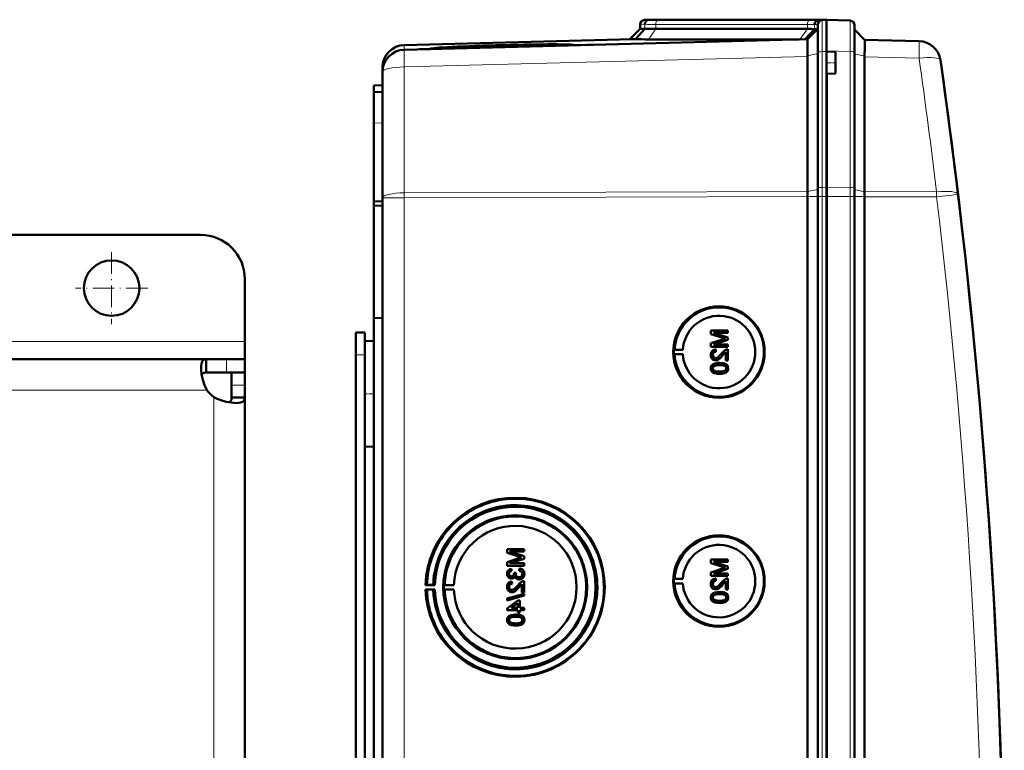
# Model space of a CAD drawing. Extents: x -1976 to 2357, y -1844 to 653.
# Tile 32 of 56: x 546 to 768, y -1306 to -1141. Entities that reach past the tile are written whole.
import ezdxf

# ---------------------------------------------------------------- set-up
doc = ezdxf.new("R2010")
doc.units = 0
doc.linetypes.add('DASHDOT', pattern=[18.5, 12, -3, 0.5, -3])

msp = doc.modelspace()

# ---------------------------------------------------------------- linework, layer by layer
at = {"color": 7, "lineweight": 50}
for p, q in [((687.57, -1141.37), (686.53, -1141.41)), ((688.47, -1141.35), (687.53, -1141.38)), ((687.57, -1141.37), (687.56, -1141.37)), ((688.47, -1141.35), (687.57, -1141.37)), ((688.47, -1141.35), (687.57, -1141.37)), ((690.49, -1141.37), (690.23, -1141.37)), ((724.63, -1141.37), (690.49, -1141.37)), ((724.63, -1141.37), (690.49, -1141.37)), ((724.64, -1141.37), (690.49, -1141.37)), ((726.68, -1141.4), (725.74, -1141.43)), ((726.53, -1141.41), (727.57, -1141.37)), ((727.56, -1141.37), (726.65, -1141.35)), ((727.56, -1141.37), (726.65, -1141.35)), ((727.56, -1141.37), (726.68, -1141.4)), ((727.56, -1148.34), (727.56, -1141.37)), ((727.56, -1141.37), (732.85, -1141.56)), ((685.57, -1143.43), (683.27, -1145.73)), ((686.65, -1143.41), (684.51, -1145.75)), ((685.57, -1142.41), (685.57, -1143.43)), ((686.65, -1143.41), (685.57, -1143.43)), ((723.22, -1143.43), (689.08, -1143.43)), ((724.85, -1143.45), (722.75, -1145.75)), ((723.26, -1145.74), (725.57, -1143.43)), ((725.57, -1143.43), (724.85, -1143.45)), ((725.57, -1148.77), (725.57, -1142.41)), ((733.81, -1148.75), (733.81, -1142.56)), ((736.1, -1145.85), (733.81, -1143.56)), ((683.88, -1145.72), (632.43, -1147.07)), ((723.27, -1145.73), (632.43, -1148.11)), ((687.42, -1145.78), (721.41, -1145.78)), ((736.1, -1145.85), (748.38, -1146.17)), ((636, -1148.02), (638.38, -1147.96)), ((639.98, -1147.85), (638.26, -1147.9)), ((638.27, -1147.92), (639.98, -1147.88)), ((639.98, -1147.88), (639.97, -1147.92)), ((668.73, -1147.16), (640.1, -1147.91)), ((668.85, -1147.11), (668.87, -1147.16)), ((670.44, -1147.12), (676.62, -1146.96)), ((727.56, -1148.54), (727.56, -1148.34)), ((727.57, -1148.54), (727.57, -1148.34)), ((723.26, -1149.52), (723.25, -1148.66)), ((723.26, -1149.52), (723.27, -1149.61)), ((723.27, -1180.08), (723.27, -1149.61)), ((725.57, -1179.34), (725.57, -1148.77)), ((727.56, -1148.54), (727.56, -1151.04)), ((729.56, -1148.61), (727.56, -1148.54)), ((729.56, -1148.61), (729.56, -1151.04)), ((733.81, -1179.38), (733.81, -1148.75)), ((736.1, -1149.72), (736.1, -1180.09)), ((627.57, -1152.06), (627.57, -1153.1)), ((727.56, -1151.04), (727.56, -1153.54)), ((729.56, -1151.04), (729.56, -1153.47)), ((627.57, -1153.11), (627.57, -1181.48)), ((729.56, -1153.47), (727.56, -1153.54)), ((727.56, -1179.11), (727.56, -1153.54)), ((727.57, -1179.11), (727.57, -1153.54)), ((625.57, -1156.19), (627.57, -1156.12)), ((625.57, -1157.69), (625.57, -1156.19)), ((627.57, -1157.62), (625.57, -1157.69)), ((625.57, -1157.69), (625.57, -1164.69)), ((625.57, -1164.69), (625.57, -1182.32)), ((756.58, -1176.06), (756.71, -1177.07)), ((725.57, -1181.19), (725.57, -1179.34)), ((727.56, -1181.19), (727.56, -1179.11)), ((727.57, -1181.19), (727.57, -1179.11)), ((733.81, -1181.19), (733.81, -1179.38)), ((627.57, -1528.97), (627.57, -1181.48)), ((723.27, -1181.19), (723.27, -1181.2)), ((723.27, -1529.24), (723.27, -1181.2)), ((725.57, -1181.19), (725.57, -1529.25)), ((727.56, -1196.19), (727.56, -1181.19)), ((727.57, -1181.19), (727.57, -1529.25)), ((733.81, -1529.25), (733.81, -1181.19)), ((736.1, -1181.22), (736.1, -1181.19)), ((736.1, -1529.23), (736.1, -1181.22)), ((625.57, -1182.32), (627.57, -1182.23)), ((625.57, -1183.27), (625.57, -1182.32)), ((625.57, -1183.27), (627.57, -1183.24)), ((625.57, -1183.27), (625.57, -1208.54)), ((586.57, -1189.82), (451.57, -1189.82)), ((727.56, -1196.19), (727.56, -1508.98)), ((596.57, -1213.82), (596.57, -1199.82)), ((625.57, -1208.54), (625.57, -1354.29)), ((625.57, -1208.54), (627.57, -1208.56)), ((621.57, -1211.82), (623.57, -1211.82)), ((621.57, -1216.82), (621.57, -1211.82)), ((623.57, -1216.82), (623.57, -1211.82)), ((705.34, -1211.35), (701.48, -1211.35)), ((701.48, -1212.16), (701.48, -1211.35)), ((701.48, -1212.16), (704.19, -1213.02)), ((702.08, -1211.89), (705.34, -1211.89)), ((705.34, -1212.91), (702.08, -1211.89)), ((705.34, -1212.91), (702.08, -1211.89)), ((705.34, -1211.35), (705.34, -1211.35)), ((705.34, -1211.35), (705.34, -1211.89)), ((705.34, -1211.35), (705.34, -1211.89)), ((705.34, -1211.89), (705.34, -1211.89)), ((596.57, -1217.82), (596.57, -1213.82)), ((623.57, -1213.73), (625.57, -1213.67)), ((623.57, -1213.73), (625.57, -1213.67)), ((623.57, -1213.73), (623.57, -1225.62)), ((704.14, -1213.39), (701.48, -1214.24)), ((701.48, -1215.05), (701.48, -1214.24)), ((702.08, -1214.51), (705.34, -1213.48)), ((702.08, -1214.51), (705.34, -1213.48)), ((705.34, -1214.51), (702.08, -1214.51)), ((705.34, -1212.91), (705.34, -1212.91)), ((705.34, -1212.91), (705.34, -1213.48)), ((705.34, -1212.91), (705.34, -1213.48)), ((705.34, -1213.48), (705.34, -1213.48)), ((705.34, -1214.51), (705.34, -1214.51)), ((705.34, -1214.51), (705.34, -1215.05)), ((705.34, -1214.51), (705.34, -1215.05)), ((621.57, -1346.82), (621.57, -1216.82)), ((623.57, -1219.21), (623.57, -1216.82)), ((693.14, -1215.71), (693.34, -1215.68)), ((693.14, -1215.71), (695.18, -1215.71)), ((693.14, -1216.71), (693.34, -1216.74)), ((693.14, -1216.71), (695.18, -1216.71)), ((693.34, -1215.68), (695.18, -1215.71)), ((693.34, -1216.74), (695.18, -1216.71)), ((701.48, -1215.05), (705.34, -1215.05)), ((701.93, -1216.87), (701.94, -1216.87)), ((702.57, -1215.64), (702.58, -1215.64)), ((702.62, -1216.14), (702.57, -1215.64)), ((702.63, -1216.14), (702.58, -1215.64)), ((702.62, -1216.14), (702.63, -1216.14)), ((704.13, -1216.99), (704.84, -1216.23)), ((704.13, -1216.99), (704.13, -1216.99)), ((704.84, -1218.11), (704.84, -1216.23)), ((705.34, -1215.05), (705.34, -1215.05)), ((705.34, -1215.59), (705.34, -1215.59)), ((705.34, -1215.59), (705.34, -1218.11)), ((705.34, -1215.59), (705.34, -1218.11)), ((587.89, -1217.82), (489.07, -1217.82)), ((587.89, -1217.82), (587.89, -1220.82)), ((592.45, -1217.82), (587.89, -1217.82)), ((596.57, -1217.82), (592.45, -1217.82)), ((596.57, -1217.82), (596.57, -1220.82)), ((702.55, -1218.06), (702.55, -1218.06)), ((703.44, -1218.66), (703.44, -1218.66)), ((704.84, -1218.11), (705.34, -1218.11)), ((705.01, -1219.03), (705.02, -1219.03)), ((705.34, -1218.11), (705.34, -1218.11)), ((592.45, -1220.82), (587.89, -1220.82)), ((596.57, -1220.82), (592.45, -1220.82)), ((593.57, -1223.69), (593.57, -1220.82)), ((596.57, -1220.82), (596.43, -1220.82)), ((596.57, -1223.69), (596.57, -1220.82)), ((701.93, -1219.89), (701.94, -1219.89)), ((702.19, -1219.37), (702.2, -1219.37)), ((703.44, -1221.13), (703.44, -1221.13)), ((705.38, -1219.89), (705.39, -1219.89)), ((593.57, -1226.49), (593.57, -1223.69)), ((596.57, -1226.49), (596.57, -1223.69)), ((623.57, -1225.62), (623.57, -1237.52)), ((596.57, -1226.49), (593.57, -1226.49)), ((596.57, -1346.76), (596.57, -1226.49)), ((623.57, -1478.41), (623.57, -1232.03)), ((623.57, -1237.52), (625.57, -1237.57)), ((659.44, -1260.64), (655.59, -1260.64)), ((655.59, -1261.45), (655.59, -1260.64)), ((655.59, -1261.45), (658.29, -1262.31)), ((659.44, -1262.2), (656.18, -1261.18)), ((656.18, -1261.18), (659.44, -1261.18)), ((659.45, -1262.2), (656.19, -1261.18)), ((659.44, -1260.64), (659.45, -1260.64)), ((659.44, -1260.64), (659.44, -1261.18)), ((659.44, -1261.18), (659.45, -1261.18)), ((659.45, -1260.64), (659.45, -1261.18)), ((658.25, -1262.68), (655.59, -1263.53)), ((655.59, -1264.34), (655.59, -1263.53)), ((656.18, -1263.8), (659.44, -1262.77)), ((656.19, -1263.8), (659.45, -1262.77)), ((659.44, -1262.2), (659.45, -1262.2)), ((659.44, -1262.2), (659.44, -1262.77)), ((659.44, -1262.77), (659.45, -1262.77)), ((659.45, -1262.2), (659.45, -1262.77)), ((705.34, -1262.95), (701.48, -1262.95)), ((701.48, -1263.77), (701.48, -1262.95)), ((702.08, -1263.5), (705.34, -1263.5)), ((705.34, -1264.52), (702.08, -1263.5)), ((705.34, -1264.52), (702.08, -1263.5)), ((705.34, -1262.95), (705.34, -1262.95)), ((705.34, -1262.95), (705.34, -1263.5)), ((705.34, -1262.95), (705.34, -1263.5)), ((705.34, -1263.5), (705.34, -1263.5)), ((655.59, -1264.34), (659.44, -1264.34)), ((659.44, -1263.8), (656.18, -1263.8)), ((656.58, -1265.03), (656.59, -1265.03)), ((656.63, -1265.52), (656.58, -1265.03)), ((656.64, -1265.52), (656.59, -1265.03)), ((656.63, -1265.52), (656.64, -1265.52)), ((658.41, -1264.98), (658.36, -1265.48)), ((658.41, -1264.98), (658.41, -1264.98)), ((659.44, -1263.8), (659.45, -1263.8)), ((659.44, -1263.8), (659.44, -1264.34)), ((659.44, -1264.34), (659.45, -1264.34)), ((659.45, -1263.8), (659.45, -1264.34)), ((701.48, -1263.77), (704.19, -1264.63)), ((704.14, -1264.99), (701.48, -1265.85)), ((701.48, -1266.66), (701.48, -1265.85)), ((702.08, -1266.11), (705.34, -1265.09)), ((702.08, -1266.11), (705.34, -1265.09)), ((705.34, -1264.52), (705.34, -1264.52)), ((705.34, -1264.52), (705.34, -1265.09)), ((705.34, -1264.52), (705.34, -1265.09)), ((705.34, -1265.09), (705.34, -1265.09)), ((656.04, -1266.17), (656.04, -1266.17)), ((656.57, -1267.25), (656.58, -1267.25)), ((656.68, -1267.9), (656.69, -1267.89)), ((656.73, -1268.39), (656.68, -1267.9)), ((656.74, -1268.39), (656.69, -1267.9)), ((657.62, -1265.92), (657.17, -1265.97)), ((657.17, -1265.97), (657.18, -1266.04)), ((657.56, -1266.23), (657.57, -1266.23)), ((657.62, -1265.92), (657.62, -1265.92)), ((658.28, -1267.45), (658.29, -1267.45)), ((659.44, -1267.85), (659.45, -1267.85)), ((659.44, -1267.85), (659.44, -1270.37)), ((659.45, -1267.85), (659.45, -1270.37)), ((659.49, -1266.18), (659.5, -1266.18)), ((693.14, -1267.32), (693.34, -1267.29)), ((693.14, -1267.32), (695.18, -1267.32)), ((693.34, -1267.29), (695.18, -1267.32)), ((701.48, -1266.66), (705.34, -1266.66)), ((705.34, -1266.11), (702.08, -1266.11)), ((702.57, -1267.25), (702.58, -1267.25)), ((702.62, -1267.74), (702.57, -1267.25)), ((702.63, -1267.74), (702.58, -1267.25)), ((702.62, -1267.74), (702.63, -1267.74)), ((704.13, -1268.6), (704.84, -1267.84)), ((704.84, -1269.72), (704.84, -1267.84)), ((705.34, -1266.11), (705.34, -1266.11)), ((705.34, -1266.11), (705.34, -1266.66)), ((705.34, -1266.11), (705.34, -1266.66)), ((705.34, -1266.66), (705.34, -1266.66)), ((705.34, -1267.2), (705.34, -1267.2)), ((705.34, -1267.2), (705.34, -1269.72)), ((705.34, -1267.2), (705.34, -1269.72)), ((637.26, -1268.7), (637.56, -1268.66)), ((639.32, -1268.7), (637.26, -1268.7)), ((637.56, -1269.75), (637.26, -1269.7)), ((637.26, -1269.7), (639.32, -1269.7)), ((637.56, -1268.66), (638.99, -1268.68)), ((638.99, -1269.73), (637.56, -1269.75)), ((638.99, -1268.68), (639.32, -1268.7)), ((639.32, -1269.7), (638.99, -1269.73)), ((641.56, -1268.67), (641.35, -1268.7)), ((641.35, -1268.7), (643.63, -1268.7)), ((641.56, -1269.74), (641.35, -1269.7)), ((641.35, -1269.7), (643.63, -1269.7)), ((643.63, -1268.7), (641.56, -1268.67)), ((643.63, -1269.7), (641.56, -1269.74)), ((656.04, -1269.12), (656.04, -1269.12)), ((656.66, -1270.32), (656.66, -1270.32)), ((656.73, -1268.39), (656.74, -1268.39)), ((658.24, -1269.25), (658.95, -1268.49)), ((658.24, -1269.25), (658.24, -1269.25)), ((658.95, -1270.37), (658.95, -1268.48)), ((693.14, -1268.32), (693.34, -1268.35)), ((693.14, -1268.32), (695.18, -1268.32)), ((693.34, -1268.35), (695.18, -1268.32)), ((701.93, -1268.47), (701.94, -1268.47)), ((702.55, -1269.67), (702.55, -1269.67)), ((703.44, -1270.26), (703.44, -1270.26)), ((704.13, -1268.6), (704.13, -1268.6)), ((704.84, -1269.72), (705.34, -1269.72)), ((705.34, -1269.72), (705.34, -1269.72)), ((659.44, -1270.66), (655.59, -1271.75)), ((655.59, -1272.16), (659.44, -1271.07)), ((655.59, -1272.16), (655.59, -1271.75)), ((655.59, -1272.16), (655.6, -1272.16)), ((655.6, -1272.16), (659.45, -1271.07)), ((658.01, -1272.19), (655.64, -1274.02)), ((658.51, -1272.19), (658.01, -1272.19)), ((658.51, -1272.19), (658.51, -1272.19)), ((658.51, -1272.19), (658.51, -1273.87)), ((658.51, -1272.19), (658.51, -1273.87)), ((658.95, -1270.37), (659.44, -1270.37)), ((659.44, -1270.37), (659.45, -1270.37)), ((659.44, -1270.66), (659.45, -1270.66)), ((659.44, -1270.66), (659.44, -1271.07)), ((659.44, -1271.07), (659.45, -1271.07)), ((659.45, -1270.66), (659.45, -1271.07)), ((701.93, -1271.49), (701.94, -1271.49)), ((702.19, -1270.98), (702.2, -1270.98)), ((705.01, -1270.64), (705.02, -1270.64)), ((705.38, -1271.5), (705.39, -1271.5)), ((655.64, -1274.37), (655.64, -1274.02)), ((655.64, -1274.37), (658.01, -1274.37)), ((656.62, -1273.87), (658.01, -1272.8)), ((658.01, -1273.87), (656.62, -1273.87)), ((656.63, -1273.87), (658.02, -1272.8)), ((658.01, -1273.87), (658.01, -1272.8)), ((658.01, -1274.86), (658.01, -1274.37)), ((659.44, -1273.87), (658.51, -1273.87)), ((658.51, -1274.37), (659.44, -1274.37)), ((658.51, -1274.37), (658.51, -1274.86)), ((658.51, -1274.37), (658.51, -1274.86)), ((659.44, -1273.87), (659.45, -1273.87)), ((659.44, -1273.87), (659.44, -1274.37)), ((659.44, -1274.37), (659.45, -1274.37)), ((659.45, -1273.87), (659.45, -1274.37)), ((703.44, -1272.73), (703.44, -1272.73)), ((656.04, -1276.58), (656.04, -1276.58)), ((656.3, -1276.07), (656.31, -1276.07)), ((657.54, -1275.35), (657.55, -1275.35)), ((658.01, -1274.86), (658.51, -1274.86)), ((658.51, -1274.86), (658.51, -1274.86)), ((659.12, -1275.73), (659.13, -1275.73)), ((659.49, -1276.59), (659.5, -1276.59)), ((657.54, -1277.82), (657.55, -1277.82))]:
    msp.add_line(p, q, dxfattribs=at)
at = {"color": 7, "lineweight": 18}
for p, q in [((687.53, -1141.38), (686.53, -1141.41)), ((689.76, -1141.41), (723.9, -1141.41)), ((726.53, -1141.41), (725.74, -1141.43)), ((726.53, -1148.55), (726.53, -1141.41)), ((726.65, -1141.4), (726.65, -1141.35)), ((686.65, -1142.38), (685.57, -1142.41)), ((686.65, -1142.38), (686.65, -1143.41)), ((689.08, -1143.43), (687.42, -1145.78)), ((723.22, -1142.41), (689.08, -1142.41)), ((689.08, -1142.41), (689.08, -1143.43)), ((723.22, -1143.43), (721.56, -1145.78)), ((723.22, -1142.41), (723.22, -1143.43)), ((725.57, -1142.41), (724.85, -1142.43)), ((724.85, -1142.43), (724.85, -1143.45)), ((632.43, -1148.11), (632.43, -1147.07)), ((732.85, -1148.53), (727.56, -1148.34)), ((632.43, -1151.99), (723.27, -1149.61)), ((723.26, -1149.52), (725.57, -1149)), ((727.57, -1148.54), (726.53, -1148.55)), ((726.53, -1148.55), (726.53, -1179.12)), ((732.85, -1179.15), (732.85, -1148.53)), ((736.1, -1149.55), (733.81, -1149.03)), ((748.38, -1150.04), (736.1, -1149.72)), ((632.43, -1180.35), (632.43, -1151.99)), ((627.57, -1164.62), (625.57, -1164.69)), ((726.53, -1179.12), (727.57, -1179.11)), ((726.53, -1181.19), (726.53, -1179.12)), ((732.85, -1179.15), (727.56, -1179.11)), ((732.85, -1181.19), (732.85, -1179.15)), ((632.43, -1181.48), (627.57, -1181.48)), ((723.27, -1180.08), (632.43, -1180.35)), ((632.43, -1181.48), (632.43, -1180.35)), ((632.43, -1181.48), (723.27, -1181.2)), ((632.43, -1528.97), (632.43, -1181.48)), ((723.27, -1180.09), (725.57, -1179.58)), ((723.27, -1181.19), (725.57, -1181.19)), ((725.57, -1181.19), (726.53, -1181.19)), ((726.53, -1181.19), (727.57, -1181.19)), ((726.53, -1181.19), (726.53, -1529.25)), ((732.85, -1181.19), (727.56, -1181.19)), ((732.85, -1181.19), (733.81, -1181.19)), ((732.85, -1529.25), (732.85, -1181.19)), ((736.1, -1180.12), (733.81, -1179.6)), ((736.1, -1181.19), (733.81, -1181.19)), ((736.1, -1180.09), (752.3, -1180.14)), ((752.3, -1181.27), (736.1, -1181.22)), ((596.57, -1213.82), (489.07, -1213.82)), ((621.57, -1216.82), (623.57, -1216.82)), ((592.45, -1217.82), (592.45, -1220.82)), ((596.57, -1223.69), (593.57, -1223.69)), ((588.03, -1224.82), (444.57, -1224.82)), ((589.57, -1355.32), (589.57, -1226.36))]:
    msp.add_line(p, q, dxfattribs=at)
at = {"color": 7, "linetype": 'DASHDOT', "lineweight": 18, "ltscale": 0.060013}
msp.add_line((729.76, -1151.04), (727.36, -1151.04), dxfattribs=at)
at = {"color": 7, "linetype": 'DASHDOT', "lineweight": 18, "ltscale": 0.40625}
for p, q in [((566.57, -1193.7), (566.57, -1209.95)), ((574.69, -1201.82), (558.44, -1201.82))]:
    msp.add_line(p, q, dxfattribs=at)
at = {"color": 7, "linetype": 'DASHDOT', "lineweight": 18, "ltscale": 0.060001}
for p, q in [((621.37, -1216.82), (623.77, -1216.82)), ((623.37, -1225.62), (625.77, -1225.62))]:
    msp.add_line(p, q, dxfattribs=at)
at = {"color": 7, "lineweight": 18}
for points in [[(732.85, -1141.56), (732.85, -1141.56), (732.85, -1141.57), (732.86, -1142.88), (732.85, -1148.53)], [(752.3, -1181.27), (755.75, -1180.85), (757.1, -1180.68), (757.13, -1180.67), (757.14, -1180.67)]]:
    msp.add_lwpolyline(points, dxfattribs=at)
at = {"color": 7, "lineweight": 50}
for points in [[(723.24, -1146.03), (723.26, -1145.76), (723.26, -1145.74), (723.26, -1145.74)], [(736.17, -1146.94), (736.14, -1146.05), (736.11, -1145.87), (736.11, -1145.85), (736.1, -1145.85)], [(702.57, -1215.64), (702.21, -1215.72), (701.89, -1215.89), (701.75, -1216.02), (701.57, -1216.34), (701.49, -1216.7), (701.48, -1216.88)], [(701.48, -1216.88), (701.52, -1217.23), (701.65, -1217.57), (701.82, -1217.78), (702.04, -1217.94), (702.38, -1218.05), (702.55, -1218.06)], [(701.93, -1216.87), (701.99, -1216.53), (702.11, -1216.34), (702.29, -1216.2), (702.51, -1216.14), (702.62, -1216.14)], [(702.55, -1217.57), (702.34, -1217.53), (702.16, -1217.43), (702.03, -1217.27), (701.95, -1217.07), (701.93, -1216.87)], [(701.94, -1216.87), (701.96, -1216.65), (702.02, -1216.48), (702.19, -1216.27), (702.44, -1216.16), (702.63, -1216.14)], [(702.56, -1217.57), (702.36, -1217.54), (702.21, -1217.46), (702.07, -1217.32), (701.99, -1217.17), (701.94, -1216.87)], [(703.89, -1216.53), (703.31, -1217.17), (703.18, -1217.29), (702.89, -1217.49), (702.55, -1217.57)], [(702.55, -1218.06), (702.74, -1218.05), (703.12, -1217.92), (703.45, -1217.7), (703.74, -1217.43), (704.13, -1216.99)], [(702.55, -1218.06), (702.84, -1218.03), (703.18, -1217.89), (703.44, -1217.71), (703.85, -1217.32), (704.13, -1216.99)], [(704.99, -1215.65), (704.73, -1215.76), (704.38, -1216.01), (703.89, -1216.53)], [(704.13, -1216.99), (704.53, -1216.51), (704.84, -1216.23)], [(586.69, -1219.78), (586.71, -1219.3), (586.77, -1218.88), (586.85, -1218.61), (586.95, -1218.37), (587.1, -1218.15), (587.28, -1217.98), (587.56, -1217.86), (587.89, -1217.82)], [(703.44, -1218.66), (702.91, -1218.68), (702.4, -1218.77), (702.03, -1218.92), (701.92, -1218.99), (701.73, -1219.17), (701.58, -1219.39), (701.51, -1219.64), (701.48, -1219.89)], [(702.19, -1219.37), (702.54, -1219.23), (702.91, -1219.17), (703.43, -1219.15)], [(702.2, -1219.37), (702.6, -1219.22), (702.93, -1219.17), (703.44, -1219.15)], [(703.43, -1219.15), (704.09, -1219.19), (704.36, -1219.24), (704.5, -1219.28), (704.77, -1219.46), (704.91, -1219.7), (704.94, -1219.89)], [(705.01, -1219.03), (704.73, -1218.87), (704.25, -1218.72), (703.6, -1218.66), (703.44, -1218.66)], [(705.02, -1219.03), (704.59, -1218.81), (704.11, -1218.7), (703.44, -1218.66)], [(705.38, -1219.89), (705.33, -1219.51), (705.21, -1219.25), (705.01, -1219.03)], [(705.39, -1219.89), (705.34, -1219.51), (705.16, -1219.17), (705.02, -1219.03)], [(588.03, -1224.82), (587.75, -1224.25), (587.5, -1223.66), (587.1, -1222.47), (586.83, -1221.29), (586.7, -1220.19), (586.69, -1219.78)], [(586.83, -1221.29), (587.07, -1221.03), (587.43, -1220.87), (587.89, -1220.82)], [(701.48, -1219.89), (701.51, -1220.15), (701.59, -1220.4), (701.73, -1220.62), (701.93, -1220.8), (702.09, -1220.88), (702.42, -1221.01), (702.93, -1221.1), (703.44, -1221.13)], [(701.93, -1219.89), (701.94, -1219.77), (702.03, -1219.55), (702.19, -1219.37)], [(703.43, -1220.63), (703.06, -1220.62), (702.75, -1220.59), (702.47, -1220.53), (702.33, -1220.48), (702.08, -1220.29), (701.94, -1220.03), (701.93, -1219.89)], [(701.94, -1219.89), (701.96, -1219.71), (702.11, -1219.45), (702.2, -1219.37)], [(703.44, -1220.63), (702.88, -1220.61), (702.51, -1220.54), (702.33, -1220.48), (702.17, -1220.38), (702.04, -1220.24), (701.94, -1219.97), (701.94, -1219.89)], [(704.94, -1219.89), (704.91, -1220.07), (704.77, -1220.31), (704.52, -1220.49), (704.31, -1220.56), (703.99, -1220.61), (703.43, -1220.63)], [(703.44, -1221.13), (703.96, -1221.1), (704.47, -1221.01), (704.72, -1220.92), (704.95, -1220.79), (705.14, -1220.61), (705.29, -1220.39), (705.36, -1220.14), (705.38, -1219.89)], [(703.44, -1221.13), (703.94, -1221.1), (704.12, -1221.08), (704.61, -1220.96), (704.96, -1220.78), (705.21, -1220.53), (705.36, -1220.2), (705.39, -1219.89)], [(594.61, -1227.7), (593.54, -1227.62), (592.38, -1227.41), (591.16, -1227.05), (590.35, -1226.74), (589.57, -1226.36)], [(593.57, -1226.49), (593.52, -1226.96), (593.36, -1227.32), (593.09, -1227.56)], [(596.57, -1226.49), (596.51, -1226.88), (596.33, -1227.2), (596.03, -1227.43), (595.61, -1227.59), (595.15, -1227.67), (594.61, -1227.7)], [(656.58, -1265.03), (656.26, -1265.12), (655.98, -1265.29), (655.76, -1265.53), (655.63, -1265.84), (655.59, -1266.16)], [(656.04, -1266.17), (656.06, -1265.98), (656.2, -1265.73), (656.36, -1265.61), (656.63, -1265.52)], [(656.04, -1266.17), (656.07, -1265.98), (656.14, -1265.81), (656.27, -1265.68), (656.42, -1265.58), (656.64, -1265.52)], [(658.36, -1265.48), (658.57, -1265.53), (658.77, -1265.63), (658.99, -1265.88), (659.05, -1266.2)], [(659.49, -1266.18), (659.45, -1265.83), (659.3, -1265.5), (659.06, -1265.23), (658.91, -1265.13), (658.58, -1265.01), (658.41, -1264.98)], [(659.5, -1266.18), (659.46, -1265.83), (659.37, -1265.6), (659.23, -1265.39), (658.96, -1265.16), (658.62, -1265.02), (658.41, -1264.98)], [(655.59, -1266.16), (655.63, -1266.48), (655.76, -1266.79), (655.97, -1267.04), (656.26, -1267.2), (656.57, -1267.25)], [(656.68, -1267.9), (656.32, -1267.97), (656, -1268.15), (655.86, -1268.28), (655.68, -1268.59), (655.6, -1268.95), (655.59, -1269.13)], [(656.59, -1266.76), (656.41, -1266.73), (656.25, -1266.65), (656.09, -1266.43), (656.04, -1266.17)], [(656.6, -1266.76), (656.42, -1266.73), (656.2, -1266.6), (656.08, -1266.39), (656.04, -1266.17)], [(656.57, -1267.25), (656.77, -1267.23), (656.95, -1267.16), (657.11, -1267.05), (657.29, -1266.81), (657.34, -1266.73)], [(656.58, -1267.25), (656.77, -1267.23), (656.96, -1267.16), (657.12, -1267.05), (657.25, -1266.9), (657.34, -1266.74)], [(657.18, -1266.04), (657.16, -1266.25), (657.03, -1266.54), (656.89, -1266.68), (656.79, -1266.73), (656.59, -1266.76)], [(657.34, -1266.73), (657.42, -1266.97), (657.58, -1267.18), (657.79, -1267.34), (658.03, -1267.43), (658.28, -1267.45)], [(658.28, -1266.96), (658.06, -1266.93), (657.85, -1266.83), (657.76, -1266.75), (657.63, -1266.56), (657.57, -1266.34), (657.56, -1266.23)], [(658.29, -1266.96), (658.06, -1266.93), (657.89, -1266.85), (657.69, -1266.65), (657.58, -1266.38), (657.57, -1266.23)], [(659.1, -1267.9), (658.84, -1268.01), (658.49, -1268.26), (658, -1268.79)], [(658.28, -1267.45), (658.48, -1267.44), (658.85, -1267.31), (659.16, -1267.07), (659.38, -1266.75), (659.48, -1266.37), (659.49, -1266.18)], [(659.05, -1266.2), (659.04, -1266.32), (658.97, -1266.55), (658.83, -1266.75), (658.63, -1266.88), (658.4, -1266.95), (658.28, -1266.96)], [(658.29, -1267.45), (658.68, -1267.39), (658.91, -1267.28), (659.12, -1267.12), (659.28, -1266.93), (659.45, -1266.57), (659.5, -1266.18)], [(702.57, -1267.25), (702.21, -1267.32), (701.89, -1267.5), (701.75, -1267.63), (701.57, -1267.95), (701.49, -1268.31), (701.48, -1268.48)], [(701.93, -1268.47), (701.99, -1268.14), (702.11, -1267.95), (702.29, -1267.81), (702.51, -1267.75), (702.62, -1267.74)], [(701.94, -1268.47), (701.96, -1268.25), (702.02, -1268.08), (702.19, -1267.88), (702.44, -1267.76), (702.63, -1267.74)], [(704.99, -1267.25), (704.73, -1267.37), (704.38, -1267.61), (703.89, -1268.14)], [(704.13, -1268.6), (704.53, -1268.12), (704.84, -1267.84)], [(655.59, -1269.13), (655.63, -1269.49), (655.76, -1269.82), (655.93, -1270.03), (656.15, -1270.19), (656.48, -1270.3), (656.66, -1270.32)], [(656.04, -1269.12), (656.1, -1268.79), (656.22, -1268.59), (656.4, -1268.46), (656.62, -1268.4), (656.73, -1268.39)], [(656.04, -1269.12), (656.07, -1268.9), (656.13, -1268.73), (656.3, -1268.52), (656.55, -1268.41), (656.74, -1268.39)], [(656.66, -1269.82), (656.45, -1269.79), (656.27, -1269.68), (656.14, -1269.52), (656.06, -1269.32), (656.04, -1269.12)], [(656.67, -1269.82), (656.46, -1269.79), (656.32, -1269.71), (656.18, -1269.58), (656.1, -1269.42), (656.04, -1269.12)], [(658, -1268.79), (657.42, -1269.43), (657.29, -1269.55), (657, -1269.74), (656.66, -1269.82)], [(656.66, -1270.32), (656.85, -1270.3), (657.23, -1270.17), (657.56, -1269.96), (657.84, -1269.69), (658.24, -1269.25)], [(656.66, -1270.32), (656.95, -1270.28), (657.29, -1270.14), (657.55, -1269.97), (657.96, -1269.57), (658.24, -1269.25)], [(658.24, -1269.25), (658.64, -1268.76), (658.95, -1268.48)], [(701.48, -1268.48), (701.52, -1268.84), (701.65, -1269.17), (701.82, -1269.38), (702.04, -1269.54), (702.38, -1269.66), (702.55, -1269.67)], [(703.44, -1270.26), (702.91, -1270.29), (702.4, -1270.38), (702.03, -1270.53), (701.92, -1270.6), (701.73, -1270.77), (701.58, -1271), (701.51, -1271.25), (701.48, -1271.5)], [(702.55, -1269.18), (702.34, -1269.14), (702.16, -1269.04), (702.03, -1268.87), (701.95, -1268.68), (701.93, -1268.47)], [(702.56, -1269.18), (702.36, -1269.14), (702.21, -1269.06), (702.07, -1268.93), (701.99, -1268.78), (701.94, -1268.47)], [(703.89, -1268.14), (703.31, -1268.78), (703.18, -1268.9), (702.89, -1269.09), (702.55, -1269.18)], [(702.55, -1269.67), (702.74, -1269.65), (703.12, -1269.53), (703.45, -1269.31), (703.74, -1269.04), (704.13, -1268.6)], [(702.55, -1269.67), (702.84, -1269.64), (703.18, -1269.5), (703.44, -1269.32), (703.85, -1268.92), (704.13, -1268.6)], [(705.01, -1270.64), (704.73, -1270.47), (704.25, -1270.33), (703.6, -1270.27), (703.44, -1270.26)], [(705.02, -1270.64), (704.59, -1270.42), (704.11, -1270.31), (703.44, -1270.26)], [(701.48, -1271.5), (701.51, -1271.76), (701.59, -1272.01), (701.73, -1272.23), (701.93, -1272.4), (702.09, -1272.49), (702.42, -1272.62), (702.93, -1272.71), (703.44, -1272.73)], [(701.93, -1271.49), (701.94, -1271.37), (702.03, -1271.15), (702.19, -1270.98)], [(703.43, -1272.24), (703.06, -1272.23), (702.75, -1272.2), (702.47, -1272.14), (702.33, -1272.09), (702.08, -1271.9), (701.94, -1271.64), (701.93, -1271.49)], [(701.94, -1271.49), (701.96, -1271.31), (702.11, -1271.06), (702.2, -1270.98)], [(703.44, -1272.24), (702.88, -1272.21), (702.51, -1272.15), (702.33, -1272.08), (702.17, -1271.98), (702.04, -1271.84), (701.94, -1271.58), (701.94, -1271.49)], [(702.19, -1270.98), (702.54, -1270.84), (702.91, -1270.78), (703.43, -1270.76)], [(702.2, -1270.98), (702.6, -1270.83), (702.93, -1270.78), (703.44, -1270.76)], [(703.43, -1270.76), (704.09, -1270.79), (704.36, -1270.85), (704.5, -1270.89), (704.77, -1271.07), (704.91, -1271.31), (704.94, -1271.5)], [(704.94, -1271.5), (704.91, -1271.68), (704.77, -1271.91), (704.52, -1272.1), (704.31, -1272.16), (703.99, -1272.21), (703.43, -1272.24)], [(703.44, -1272.73), (703.96, -1272.71), (704.47, -1272.61), (704.72, -1272.52), (704.95, -1272.4), (705.14, -1272.22), (705.29, -1272), (705.36, -1271.74), (705.38, -1271.5)], [(703.44, -1272.73), (703.94, -1272.71), (704.12, -1272.69), (704.61, -1272.57), (704.96, -1272.39), (705.21, -1272.14), (705.36, -1271.81), (705.39, -1271.5)], [(705.38, -1271.5), (705.33, -1271.11), (705.21, -1270.85), (705.01, -1270.64)], [(705.39, -1271.5), (705.34, -1271.12), (705.16, -1270.77), (705.02, -1270.64)], [(657.54, -1275.35), (657.02, -1275.38), (656.51, -1275.47), (656.14, -1275.62), (656.03, -1275.69), (655.83, -1275.86), (655.69, -1276.09), (655.61, -1276.34), (655.59, -1276.59)], [(655.59, -1276.59), (655.62, -1276.85), (655.7, -1277.1), (655.84, -1277.32), (656.04, -1277.5), (656.19, -1277.58), (656.52, -1277.71), (657.04, -1277.8), (657.54, -1277.82)], [(656.04, -1276.58), (656.05, -1276.46), (656.13, -1276.24), (656.3, -1276.07)], [(656.04, -1276.58), (656.07, -1276.41), (656.22, -1276.15), (656.31, -1276.07)], [(657.54, -1277.33), (657.17, -1277.32), (656.86, -1277.29), (656.58, -1277.23), (656.44, -1277.18), (656.18, -1276.99), (656.05, -1276.73), (656.04, -1276.58)], [(657.55, -1277.33), (656.99, -1277.3), (656.62, -1277.24), (656.44, -1277.18), (656.28, -1277.07), (656.15, -1276.93), (656.05, -1276.67), (656.04, -1276.58)], [(656.3, -1276.07), (656.64, -1275.93), (657.02, -1275.87), (657.54, -1275.85)], [(656.31, -1276.07), (656.71, -1275.92), (657.04, -1275.87), (657.55, -1275.85)], [(659.12, -1275.73), (658.84, -1275.56), (658.36, -1275.42), (657.71, -1275.36), (657.54, -1275.35)], [(657.54, -1275.85), (658.2, -1275.88), (658.47, -1275.94), (658.61, -1275.98), (658.87, -1276.16), (659.02, -1276.4), (659.05, -1276.59)], [(657.54, -1277.82), (658.07, -1277.8), (658.58, -1277.7), (658.83, -1277.62), (659.06, -1277.49), (659.25, -1277.31), (659.39, -1277.09), (659.47, -1276.84), (659.49, -1276.59)], [(659.05, -1276.59), (659.02, -1276.77), (658.88, -1277.01), (658.63, -1277.19), (658.42, -1277.25), (658.1, -1277.3), (657.54, -1277.33)], [(659.13, -1275.73), (658.7, -1275.51), (658.22, -1275.4), (657.55, -1275.35)], [(657.55, -1277.82), (658.05, -1277.8), (658.23, -1277.78), (658.72, -1277.66), (659.07, -1277.48), (659.32, -1277.23), (659.47, -1276.9), (659.5, -1276.59)], [(659.49, -1276.59), (659.44, -1276.21), (659.31, -1275.94), (659.12, -1275.73)], [(659.5, -1276.59), (659.45, -1276.21), (659.26, -1275.86), (659.13, -1275.73)]]:
    msp.add_lwpolyline(points, dxfattribs=at)
msp.add_circle((566.57, -1201.82), 6.25, dxfattribs=at)
for centre, radius, start, end in [((686.57, -1142.41), 1, 91.9999, 180.0004), ((690.18, -1077.85), 63.52, 268.4613, 270.0941), ((690.25, -1073.63), 67.74, 268.502, 270.2102), ((724.88, -1073.8), 67.57, 269.7861, 271.4988), ((724.88, -1073.8), 67.57, 269.7861, 271.4988), ((724.88, -1213.09), 71.72, 88.5636, 90.1948), ((726.57, -1142.41), 1, 92, 180), ((732.81, -1142.56), 1, 360, 88), ((688.78, -1060.9), 82.54, 268.5194, 270.2071), ((723.42, -1200.19), 56.75, 88.5525, 90.1984), ((685.12, -1126.59), 19.17, 266.2743, 268.1523), ((687.06, -1045.86), 99.92, 268.5336, 270.2046), ((748.25, -1151.17), 5, 8.0244, 88.5), ((632.57, -1152.06), 5, 91.5, 180), ((632.57, -1153.11), 5, 91.5, 180), ((638.42, -1147.62), 0.335, 243.3389, 263.902), ((640.13, -1147.58), 0.328, 243.4974, 265.1676), ((661.88, -1146.47), 74.28, 357.6228, 359.6372), ((-699.21, -1355.22), 1466.77, 351.97557, 8.02443), ((748.32, -1151.64), 5, 8.0056, 10.3842), ((-699.21, -1355.22), 1466.77, 7.01584, 8.00564), ((-699.21, -1355.22), 1466.77, 353.02402, 6.97598), ((586.57, -1199.82), 10, 0, 90), ((703.39, -1216.21), 10.06, 110.5864, 176.9929), ((703.38, -1216.21), 10.06, 33.1491, 110.5769), ((703.38, -1216.21), 10.07, 315.7681, 33.1576), ((712.76, -1240.14), 28.1, 106.5505, 107.8561), ((713.86, -1182.59), 31.94, 252.3749, 253.4362), ((703.39, -1216.21), 10.07, 183.0092, 238.3346), ((705.31, -1216.57), 0.972, 88.2771, 108.7969), ((703.38, -1216.22), 10.06, 238.3386, 315.7704), ((593.69, -1220.7), 7, 216.0817, 233.9139), ((657.5, -1269.19), 19.93, 83.6185, 122.6519), ((657.49, -1269.2), 19.94, 359.9906, 83.6076), ((657.5, -1269.2), 19.94, 122.653, 161.6719), ((657.46, -1269.19), 18.48, 83.5893, 122.618), ((657.46, -1269.19), 18.48, 44.5714, 83.5933), ((657.47, -1269.2), 18.49, 122.6157, 161.6232), ((657.5, -1269.19), 15.94, 83.4589, 122.4168), ((657.5, -1269.2), 15.94, 44.5027, 83.4565), ((657.51, -1269.2), 15.95, 122.4177, 161.3612), ((657.44, -1269.2), 13.82, 359.9781, 177.949), ((657.46, -1269.2), 18.49, 359.9981, 44.574), ((657.49, -1269.2), 15.95, 359.9981, 44.5023), ((703.39, -1267.82), 10.06, 110.5864, 176.9929), ((703.38, -1267.81), 10.06, 33.1491, 110.5769), ((666.87, -1289.42), 28.1, 106.5505, 107.8561), ((667.96, -1231.88), 31.94, 252.3749, 253.4362), ((703.38, -1267.82), 10.07, 315.7681, 33.1576), ((712.76, -1291.74), 28.1, 106.5505, 107.8561), ((713.86, -1234.19), 31.94, 252.3749, 253.4362), ((658.8, -1266.28), 1.24, 162.9877, 177.9725), ((658.81, -1266.28), 1.24, 162.9669, 178.0009), ((659.41, -1268.82), 0.972, 88.2771, 108.7969), ((705.31, -1268.17), 0.972, 88.2771, 108.7969), ((657.5, -1269.21), 15.95, 271.0173, 0.0108), ((703.39, -1267.82), 10.07, 183.0092, 238.3346), ((657.5, -1269.21), 19.95, 192.7797, 231.7964), ((657.47, -1269.21), 18.49, 192.8311, 231.8357), ((657.51, -1269.21), 15.95, 193.1074, 232.0485), ((657.46, -1269.21), 18.49, 309.8795, 348.884), ((657.49, -1269.21), 19.95, 309.8644, 348.8795), ((703.38, -1267.82), 10.06, 238.3386, 315.7704), ((657.5, -1269.21), 15.94, 232.049, 271.0053), ((657.47, -1269.22), 18.48, 270.8553, 309.8839), ((657.49, -1269.22), 19.93, 231.7971, 309.8614), ((657.46, -1269.21), 18.48, 231.8365, 270.8576)]:
    msp.add_arc(centre, radius, start, end, dxfattribs=at)
at = {"color": 7, "lineweight": 18}
for centre, radius, start, end in [((689.49, -1066.45), 74.96, 268.5051, 270.2097), ((724.12, -1205.91), 64.5, 88.5669, 90.1937), ((688.78, -1060.31), 82.1, 268.5132, 270.2082), ((723.42, -1199.68), 57.28, 88.5619, 90.1954), ((-699.09, -1354.1), 1461.79, 6.83463, 8.02442), ((753.24, -1150.94), 0.0281, 9.1589, 40.9326), ((756.55, -1176.07), 0.0282, 8.141, 39.6807), ((-699.12, -1355.22), 1461.81, 353.16554, 6.83446)]:
    msp.add_arc(centre, radius, start, end, dxfattribs=at)
at = {"color": 7, "lineweight": 50}
for centre, major_axis, ratio, start_param, end_param in [((687.56, -1142.38), (0, -1), 0.910082, 3.176493, 4.712384), ((725.77, -1142.43), (0, -1), 0.910127, 3.176499, 4.71238), ((723.4, -1150.73), (-0.13, 5), 0.020818, 0.34555, 0.998848), ((654.41, -1147.49), (16.15, 0.42), 0.026181, 6.281429, 9.394847), ((654.41, -1147.49), (-14.44, -0.38), 0.026181, 3.1486, 6.243308), ((654.41, -1147.49), (12.78, 0.33), 0.026181, 6.281429, 9.426077), ((654.41, -1147.49), (12.78, 0.33), 0.026181, 3.143896, 3.296959), ((654.41, -1147.52), (-12.77, -0.33), 0.008724, 0.154064, 0.155234), ((659.13, -1147.37), (8.06, 0.22), 0.032897, 6.087443, 6.280959), ((654.41, -1147.49), (-14.44, -0.38), 0.026181, 3.010332, 3.146042), ((654.41, -1147.52), (14.45, 0.38), 0.008724, 6.146463, 6.147289), ((660.27, -1147.34), (10.3, 0.28), 0.032776, 6.129049, 6.280931), ((723.4, -1150.73), (-0.13, 5), 0.020818, 0.998848, 1.141997), ((735.97, -1150.84), (-0.13, -5), 0.020818, 1.798234, 1.833823), ((723.4, -1181.2), (0.01, -5), 0.026177, 4.485496, 4.709745), ((735.97, -1181.22), (0.01, 5), 0.026177, 4.717563, 4.939282), ((703.31, -1216.21), (0, 10.3), 0.999657, 4.712389, 10.995574), ((703.33, -1216.21), (0, 8.17), 0.999657, 1.632048, 7.79273), ((703.34, -1216.21), (0, -10.21), 0.999657, 4.663407, 4.761371), ((657.43, -1269.2), (0, 20.18), 0.999657, 1.595577, 7.829201), ((657.43, -1269.2), (0, 18.12), 0.999657, 1.598396, 7.826382), ((657.43, -1269.2), (0, 16.2), 0.999657, 4.712389, 10.995574), ((703.31, -1267.82), (0, 10.3), 0.999657, 4.712389, 10.995574), ((703.33, -1267.82), (0, 8.17), 0.999657, 1.632048, 7.79273), ((657.5, -1269.2), (0, -19.95), 0.999657, 4.392372, 4.684978), ((657.45, -1269.2), (0, -18.48), 0.999657, 4.391338, 4.684024), ((657.5, -1269.2), (0, -15.95), 0.999657, 4.386952, 4.678989), ((703.34, -1267.82), (0, -10.21), 0.999657, 4.663407, 4.761371), ((657.5, -1269.2), (0, -19.95), 0.999657, 4.739799, 4.935539), ((657.45, -1269.2), (0, -18.48), 0.999657, 4.740754, 4.936562), ((657.45, -1269.2), (0, -16.12), 0.999657, 4.681358, 4.74342), ((657.5, -1269.2), (0, -15.95), 0.999657, 4.745789, 4.941259), ((657.44, -1269.2), (0, -13.83), 0.999657, 4.748556, 7.853982), ((657.45, -1269.2), (0, -18.5), 0.999657, 1.376785, 1.570796), ((657.5, -1269.2), (0, -19.94), 0.999657, 1.376603, 1.570796)]:
    msp.add_ellipse(centre, major_axis=major_axis, ratio=ratio, start_param=start_param, end_param=end_param, dxfattribs=at)
at = {"color": 7, "lineweight": 18}
for centre, major_axis, ratio, start_param, end_param in [((689.79, -1142.41), (0, -1), 0.707107, 3.176499, 4.712389), ((723.93, -1142.41), (0, -1), 0.707107, 3.176499, 4.712389), ((748.25, -1151.17), (0.13, 5), 0.020818, 4.939827, 6.283185), ((632.57, -1153.11), (0.13, -5), 0.020818, 3.141593, 4.484951), ((726.57, -1148.77), (-1, 0), 0.224951, 4.747296, 6.283185), ((732.81, -1148.75), (-1, 0), 0.224951, 3.141593, 4.677482), ((748.25, -1151.17), (4.95, 0.7), 0.219379, 0, 1.513453), ((632.57, -1153.11), (5, 0), 0.224951, 1.596976, 3.141593), ((726.57, -1179.34), (-1, 0), 0.224951, 4.747296, 6.283185), ((732.81, -1179.38), (-1, 0), 0.224951, 3.141593, 4.677482), ((632.57, -1181.48), (5, 0), 0.224951, 1.596976, 3.141593), ((752.17, -1181.27), (4.96, 0.59), 0.220468, 0, 1.51802), ((752.17, -1181.27), (0.01, 5), 0.026177, 4.712467, 4.939282)]:
    msp.add_ellipse(centre, major_axis=major_axis, ratio=ratio, start_param=start_param, end_param=end_param, dxfattribs=at)

doc.saveas('drawing.dxf')
